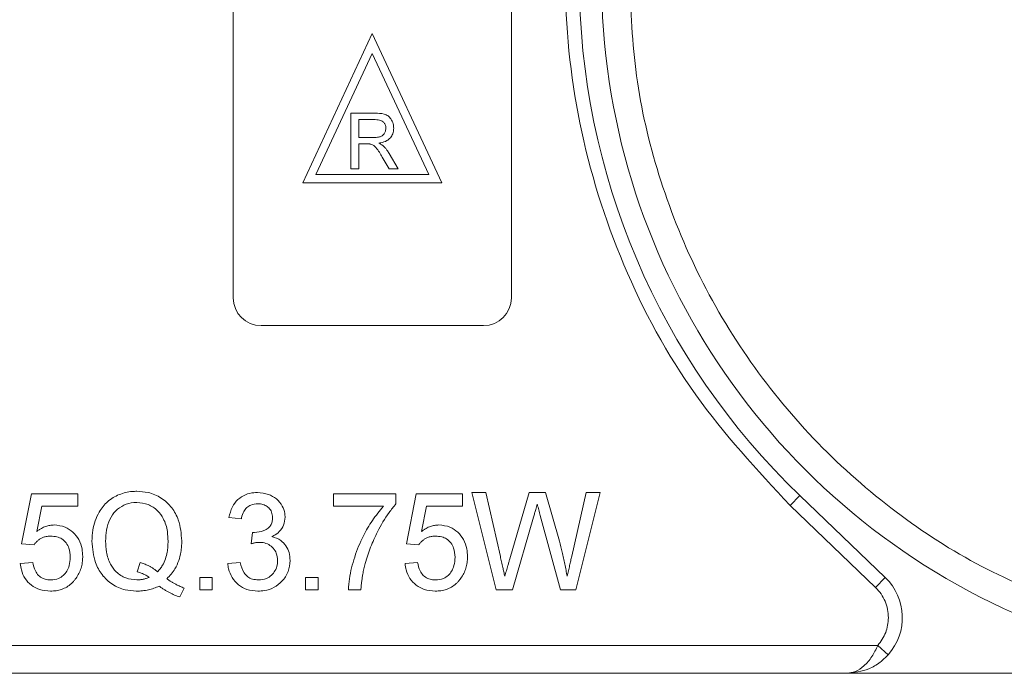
# Model space of a CAD drawing. Header units: millimetres. Extents: x 8853 to 11418, y 45 to 1005.
# Tile 165 of 256: x 10676 to 10711, y 568 to 592. Entities that reach past the tile are written whole.
import ezdxf

# ---------------------------------------------------------------- set-up
doc = ezdxf.new("R2010")
doc.units = ezdxf.units.MM

msp = doc.modelspace()

# ---------------------------------------------------------------- linework, layer by layer
at = {"color": 7, "linetype": 'Continuous', "lineweight": 15}
for p, q in [((10683.321, 581.728), (10683.321, 604.728)), ((10693.321, 604.728), (10693.321, 581.728)), ((10688.321, 591.228), (10685.821, 585.866)), ((10690.821, 585.866), (10688.321, 591.228)), ((10686.292, 586.166), (10688.321, 590.518)), ((10688.321, 590.518), (10690.35, 586.166)), ((10687.552, 588.366), (10688.419, 588.366)), ((10687.552, 586.366), (10687.552, 588.366)), ((10687.834, 588.136), (10688.43, 588.136)), ((10687.834, 587.495), (10687.834, 588.136)), ((10688.369, 587.495), (10687.834, 587.495)), ((10688.123, 587.264), (10687.834, 587.264)), ((10687.834, 586.366), (10687.834, 587.264)), ((10688.926, 586.918), (10689.254, 586.366)), ((10688.931, 586.366), (10688.681, 586.789)), ((10687.552, 586.366), (10687.834, 586.366)), ((10689.254, 586.366), (10688.931, 586.366)), ((10685.821, 585.866), (10690.821, 585.866)), ((10690.35, 586.166), (10686.292, 586.166)), ((10692.321, 580.728), (10684.321, 580.728)), ((10675.712, 572.888), (10676.071, 574.683)), ((10676.071, 574.683), (10677.731, 574.683)), ((10677.731, 574.683), (10677.731, 574.234)), ((10686.925, 574.234), (10686.925, 574.683)), ((10686.925, 574.683), (10689.169, 574.683)), ((10689.169, 574.683), (10689.169, 574.32)), ((10689.545, 572.888), (10689.904, 574.683)), ((10689.904, 574.683), (10691.564, 574.683)), ((10691.564, 574.683), (10691.564, 574.234)), ((10692.777, 571.228), (10691.895, 574.728)), ((10691.895, 574.728), (10692.405, 574.728)), ((10692.405, 574.728), (10692.925, 572.426)), ((10693.265, 572.339), (10693.956, 574.728)), ((10693.956, 574.728), (10694.55, 574.728)), ((10694.55, 574.728), (10695.05, 572.974)), ((10695.491, 572.439), (10696.007, 574.728)), ((10696.517, 574.728), (10695.635, 571.228)), ((10696.007, 574.728), (10696.517, 574.728)), ((10703.344, 574.259), (10703.691, 574.62)), ((10706.762, 571.67), (10703.691, 574.62)), ((10676.437, 574.234), (10676.259, 573.327)), ((10677.731, 574.234), (10676.437, 574.234)), ((10688.72, 574.234), (10686.925, 574.234)), ((10690.271, 574.234), (10690.092, 573.327)), ((10691.564, 574.234), (10690.271, 574.234)), ((10706.415, 571.31), (10703.344, 574.259)), ((10683.615, 573.785), (10683.167, 573.83)), ((10694.119, 573.846), (10693.361, 571.228)), ((10695.092, 571.228), (10694.361, 573.902)), ((10683.97, 572.888), (10684.016, 573.292)), ((10676.16, 572.843), (10675.712, 572.888)), ((10689.994, 572.843), (10689.545, 572.888)), ((10675.667, 572.17), (10676.115, 572.215)), ((10679.975, 572.209), (10679.87, 571.875)), ((10683.122, 572.17), (10683.571, 572.215)), ((10689.5, 572.17), (10689.949, 572.215)), ((10682.118, 571.228), (10682.118, 571.676)), ((10682.118, 571.676), (10682.566, 571.676)), ((10682.566, 571.676), (10682.566, 571.228)), ((10685.921, 571.228), (10685.921, 571.676)), ((10685.921, 571.676), (10686.37, 571.676)), ((10686.37, 571.676), (10686.37, 571.228)), ((10706.762, 571.67), (10706.415, 571.31)), ((10681.562, 571.291), (10681.401, 570.972)), ((10682.566, 571.228), (10682.118, 571.228)), ((10686.37, 571.228), (10685.921, 571.228)), ((10687.912, 571.228), (10687.464, 571.228)), ((10693.361, 571.228), (10692.777, 571.228)), ((10695.635, 571.228), (10695.092, 571.228)), ((10706.495, 569.228), (10665.562, 569.228)), ((10706.495, 569.228), (10706.867, 568.894)), ((10665.562, 568.228), (10705.376, 568.228)), ((10705.376, 568.228), (10720, 568.228))]:
    msp.add_line(p, q, dxfattribs=at)
for centre, radius, start, end in [((10721.562, 593.228), 25, 112.7879, 247.2121), ((10721.562, 593.228), 25.8, 133.8426, 226.1574), ((10684.321, 581.728), 1, 180, 270), ((10692.321, 581.728), 1, 270, 0), ((10705.376, 570.228), 2, 318.1897, 46.1574)]:
    msp.add_arc(centre, radius, start, end, dxfattribs=at)
for points, knots in [([(10703.344, 574.259), (10702.154, 575.542), (10699.749, 578.135), (10697.208, 582.856), (10695.612, 587.947), (10695.088, 593.228), (10695.612, 598.508), (10697.208, 603.599), (10699.749, 608.32), (10702.154, 610.913), (10703.344, 612.196)], [0, 0, 0, 0, 0.123724, 0.25, 0.376276, 0.5, 0.623724, 0.75, 0.876276, 1, 1, 1, 1]), ([(10713.45, 570.64), (10712.361, 571.084), (10710.143, 571.989), (10707.075, 573.982), (10704.265, 576.445), (10701.851, 579.363), (10699.921, 582.621), (10698.552, 586.098), (10697.714, 589.659), (10697.612, 592.052), (10697.562, 593.228)], [0, 0, 0, 0, 0.1198431, 0.2439998, 0.3712085, 0.5, 0.6287915, 0.7560002, 0.8801569, 1, 1, 1, 1]), ([(10688.419, 588.366), (10688.531, 588.364), (10688.693, 588.362), (10688.893, 588.276), (10689.005, 588.152), (10689.078, 587.997), (10689.086, 587.881), (10689.09, 587.827)], [0, 0, 0, 0, 0.336384, 0.490534, 0.645438, 0.837553, 1, 1, 1, 1]), ([(10688.43, 588.136), (10688.499, 588.132), (10688.599, 588.127), (10688.714, 588.058), (10688.774, 587.981), (10688.805, 587.898), (10688.807, 587.843), (10688.808, 587.821)], [0, 0, 0, 0, 0.363897, 0.534205, 0.704468, 0.879693, 1, 1, 1, 1]), ([(10688.808, 587.821), (10688.803, 587.777), (10688.795, 587.7), (10688.738, 587.602), (10688.654, 587.534), (10688.526, 587.498), (10688.429, 587.496), (10688.369, 587.495)], [0, 0, 0, 0, 0.210178, 0.371226, 0.533565, 0.714898, 1, 1, 1, 1]), ([(10689.09, 587.827), (10689.084, 587.759), (10689.073, 587.635), (10688.977, 587.478), (10688.83, 587.358), (10688.679, 587.309), (10688.582, 587.293), (10688.56, 587.289)], [0, 0, 0, 0, 0.243042, 0.443531, 0.644482, 0.917379, 1, 1, 1, 1]), ([(10688.262, 587.255), (10688.256, 587.256), (10688.244, 587.258), (10688.227, 587.26), (10688.21, 587.261), (10688.186, 587.263), (10688.157, 587.264), (10688.134, 587.264), (10688.123, 587.264)], [0, 0, 0, 0, 0.125153, 0.250477, 0.375646, 0.500866, 0.750267, 1, 1, 1, 1]), ([(10688.681, 586.789), (10688.647, 586.846), (10688.576, 586.962), (10688.474, 587.115), (10688.365, 587.219), (10688.291, 587.245), (10688.262, 587.255)], [0, 0, 0, 0, 0.311481, 0.638477, 0.856708, 1, 1, 1, 1]), ([(10688.56, 587.289), (10688.573, 587.282), (10688.601, 587.269), (10688.641, 587.246), (10688.68, 587.221), (10688.703, 587.201), (10688.715, 587.191)], [0, 0, 0, 0, 0.250484, 0.501049, 0.749483, 1, 1, 1, 1]), ([(10688.715, 587.191), (10688.727, 587.179), (10688.751, 587.156), (10688.785, 587.119), (10688.817, 587.081), (10688.852, 587.035), (10688.888, 586.981), (10688.913, 586.939), (10688.926, 586.918)], [0, 0, 0, 0, 0.144665, 0.289487, 0.4342, 0.579222, 0.789354, 1, 1, 1, 1]), ([(10678.241, 572.976), (10678.248, 573.11), (10678.265, 573.473), (10678.441, 573.981), (10678.789, 574.422), (10679.214, 574.675), (10679.587, 574.765), (10679.804, 574.771), (10679.859, 574.773)], [0, 0, 0, 0, 0.148072, 0.401988, 0.580808, 0.75998, 0.939061, 1, 1, 1, 1]), ([(10679.859, 574.773), (10679.993, 574.764), (10680.299, 574.745), (10680.748, 574.55), (10681.129, 574.201), (10681.415, 573.666), (10681.451, 573.243), (10681.472, 572.985)], [0, 0, 0, 0, 0.149201, 0.339719, 0.531658, 0.715646, 1, 1, 1, 1]), ([(10683.167, 573.83), (10683.2, 573.962), (10683.259, 574.199), (10683.478, 574.486), (10683.752, 574.662), (10684.003, 574.723), (10684.148, 574.727), (10684.19, 574.728)], [0, 0, 0, 0, 0.270658, 0.489263, 0.708369, 0.914642, 1, 1, 1, 1]), ([(10684.19, 574.728), (10684.326, 574.714), (10684.57, 574.69), (10684.888, 574.512), (10685.09, 574.265), (10685.177, 574.025), (10685.184, 573.884), (10685.186, 573.838)], [0, 0, 0, 0, 0.272752, 0.493599, 0.716338, 0.90619, 1, 1, 1, 1]), ([(10678.735, 572.978), (10678.74, 573.111), (10678.75, 573.38), (10678.859, 573.761), (10679.08, 574.076), (10679.383, 574.291), (10679.663, 574.363), (10679.822, 574.368), (10679.861, 574.369)], [0, 0, 0, 0, 0.199014, 0.399339, 0.580729, 0.762132, 0.942113, 1, 1, 1, 1]), ([(10679.861, 574.369), (10679.997, 574.355), (10680.27, 574.327), (10680.602, 574.101), (10680.848, 573.759), (10680.964, 573.373), (10680.974, 573.094), (10680.979, 572.98)], [0, 0, 0, 0, 0.203222, 0.407586, 0.580719, 0.828764, 1, 1, 1, 1]), ([(10684.204, 574.324), (10684.12, 574.316), (10683.977, 574.303), (10683.803, 574.192), (10683.68, 574.034), (10683.634, 573.888), (10683.617, 573.797), (10683.615, 573.785)], [0, 0, 0, 0, 0.285919, 0.484989, 0.684325, 0.959069, 1, 1, 1, 1]), ([(10684.737, 573.823), (10684.731, 573.892), (10684.718, 574.022), (10684.608, 574.174), (10684.47, 574.276), (10684.33, 574.319), (10684.238, 574.322), (10684.204, 574.324)], [0, 0, 0, 0, 0.2487669, 0.4726731, 0.6635162, 0.8755788, 1, 1, 1, 1]), ([(10687.464, 571.228), (10687.473, 571.361), (10687.502, 571.762), (10687.672, 572.421), (10687.96, 573.12), (10688.311, 573.733), (10688.583, 574.066), (10688.72, 574.234)], [0, 0, 0, 0, 0.12089, 0.363049, 0.611426, 0.804202, 1, 1, 1, 1]), ([(10689.169, 574.32), (10689.085, 574.216), (10688.832, 573.904), (10688.533, 573.377), (10688.248, 572.764), (10688.128, 572.375), (10688.067, 572.179)], [0, 0, 0, 0, 0.165203, 0.496137, 0.746721, 1, 1, 1, 1]), ([(10694.251, 574.305), (10694.242, 574.273), (10694.224, 574.209), (10694.192, 574.1), (10694.157, 573.98), (10694.131, 573.891), (10694.119, 573.846)], [0, 0, 0, 0, 0.209513, 0.419031, 0.709515, 1, 1, 1, 1]), ([(10694.361, 573.902), (10694.352, 573.936), (10694.334, 574.003), (10694.306, 574.104), (10694.283, 574.188), (10694.265, 574.254), (10694.256, 574.288), (10694.251, 574.305)], [0, 0, 0, 0, 0.249998, 0.499996, 0.75, 0.874999, 1, 1, 1, 1]), ([(10684.081, 573.287), (10684.198, 573.3), (10684.374, 573.319), (10684.568, 573.431), (10684.672, 573.542), (10684.729, 573.676), (10684.734, 573.772), (10684.737, 573.823)], [0, 0, 0, 0, 0.36756, 0.550992, 0.695411, 0.839595, 1, 1, 1, 1]), ([(10685.186, 573.838), (10685.175, 573.74), (10685.154, 573.55), (10684.993, 573.32), (10684.83, 573.203), (10684.733, 573.156), (10684.708, 573.144)], [0, 0, 0, 0, 0.328269, 0.636143, 0.9088, 1, 1, 1, 1]), ([(10676.259, 573.327), (10676.286, 573.348), (10676.339, 573.388), (10676.42, 573.437), (10676.5, 573.477), (10676.599, 573.518), (10676.727, 573.553), (10676.831, 573.558), (10676.883, 573.561)], [0, 0, 0, 0, 0.147364, 0.295352, 0.418554, 0.542551, 0.767964, 1, 1, 1, 1]), ([(10676.883, 573.561), (10677.02, 573.547), (10677.27, 573.521), (10677.571, 573.308), (10677.786, 573.038), (10677.896, 572.729), (10677.906, 572.519), (10677.91, 572.428)], [0, 0, 0, 0, 0.238357, 0.435095, 0.63094, 0.839011, 1, 1, 1, 1]), ([(10690.092, 573.327), (10690.119, 573.348), (10690.173, 573.388), (10690.253, 573.437), (10690.333, 573.477), (10690.432, 573.518), (10690.56, 573.553), (10690.664, 573.558), (10690.716, 573.561)], [0, 0, 0, 0, 0.147364, 0.295352, 0.418554, 0.542551, 0.767964, 1, 1, 1, 1]), ([(10690.716, 573.561), (10690.853, 573.547), (10691.103, 573.521), (10691.405, 573.308), (10691.619, 573.038), (10691.73, 572.729), (10691.739, 572.519), (10691.744, 572.428)], [0, 0, 0, 0, 0.238357, 0.435095, 0.63094, 0.839011, 1, 1, 1, 1]), ([(10676.759, 573.157), (10676.716, 573.156), (10676.63, 573.153), (10676.509, 573.126), (10676.403, 573.077), (10676.312, 573.014), (10676.227, 572.938), (10676.183, 572.875), (10676.16, 572.843)], [0, 0, 0, 0, 0.181774, 0.36703, 0.518513, 0.675027, 0.835287, 1, 1, 1, 1]), ([(10677.462, 572.401), (10677.454, 572.513), (10677.442, 572.696), (10677.324, 572.924), (10677.173, 573.066), (10676.974, 573.145), (10676.835, 573.153), (10676.759, 573.157)], [0, 0, 0, 0, 0.284133, 0.463731, 0.644535, 0.805022, 1, 1, 1, 1]), ([(10684.016, 573.292), (10684.022, 573.291), (10684.033, 573.29), (10684.049, 573.288), (10684.065, 573.287), (10684.076, 573.287), (10684.081, 573.287)], [0, 0, 0, 0, 0.250087, 0.500185, 0.75003, 1, 1, 1, 1]), ([(10684.708, 573.144), (10684.823, 573.105), (10685.021, 573.038), (10685.227, 572.819), (10685.348, 572.567), (10685.359, 572.38), (10685.365, 572.281)], [0, 0, 0, 0, 0.302387, 0.525374, 0.748493, 1, 1, 1, 1]), ([(10690.592, 573.157), (10690.549, 573.156), (10690.463, 573.153), (10690.343, 573.126), (10690.236, 573.077), (10690.145, 573.014), (10690.06, 572.938), (10690.016, 572.875), (10689.994, 572.843)], [0, 0, 0, 0, 0.181774, 0.36703, 0.518513, 0.675027, 0.835287, 1, 1, 1, 1]), ([(10691.295, 572.401), (10691.288, 572.513), (10691.276, 572.696), (10691.157, 572.924), (10691.006, 573.066), (10690.808, 573.145), (10690.669, 573.153), (10690.592, 573.157)], [0, 0, 0, 0, 0.284133, 0.463731, 0.644535, 0.805022, 1, 1, 1, 1]), ([(10679.834, 571.183), (10679.7, 571.192), (10679.398, 571.212), (10678.959, 571.409), (10678.59, 571.755), (10678.301, 572.286), (10678.264, 572.714), (10678.241, 572.976)], [0, 0, 0, 0, 0.150098, 0.337156, 0.525352, 0.708308, 1, 1, 1, 1]), ([(10679.861, 571.587), (10679.725, 571.599), (10679.451, 571.623), (10679.119, 571.848), (10678.871, 572.174), (10678.751, 572.564), (10678.74, 572.848), (10678.735, 572.978)], [0, 0, 0, 0, 0.20131, 0.404755, 0.576193, 0.805812, 1, 1, 1, 1]), ([(10680.979, 572.98), (10680.977, 572.914), (10680.974, 572.78), (10680.947, 572.565), (10680.891, 572.337), (10680.802, 572.139), (10680.699, 571.986), (10680.631, 571.914), (10680.596, 571.878)], [0, 0, 0, 0, 0.166848, 0.334564, 0.540524, 0.752508, 0.875078, 1, 1, 1, 1]), ([(10681.472, 572.985), (10681.471, 572.919), (10681.468, 572.785), (10681.438, 572.548), (10681.37, 572.276), (10681.248, 572.011), (10681.098, 571.792), (10680.987, 571.681), (10680.932, 571.624)], [0, 0, 0, 0, 0.132684, 0.266041, 0.474214, 0.688935, 0.842827, 1, 1, 1, 1]), ([(10684.26, 572.936), (10684.244, 572.935), (10684.21, 572.934), (10684.161, 572.929), (10684.113, 572.921), (10684.065, 572.912), (10684.017, 572.9), (10683.986, 572.892), (10683.97, 572.888)], [0, 0, 0, 0, 0.169524, 0.339551, 0.504185, 0.669008, 0.834436, 1, 1, 1, 1]), ([(10684.917, 572.284), (10684.909, 572.373), (10684.895, 572.532), (10684.768, 572.729), (10684.602, 572.865), (10684.422, 572.929), (10684.306, 572.934), (10684.26, 572.936)], [0, 0, 0, 0, 0.254178, 0.457835, 0.661032, 0.868746, 1, 1, 1, 1]), ([(10695.05, 572.974), (10695.082, 572.845), (10695.133, 572.644), (10695.196, 572.37), (10695.243, 572.153), (10695.287, 571.935), (10695.314, 571.79), (10695.328, 571.717)], [0, 0, 0, 0, 0.310606, 0.482888, 0.655191, 0.82758, 1, 1, 1, 1]), ([(10676.757, 571.587), (10676.856, 571.595), (10677.022, 571.61), (10677.221, 571.739), (10677.35, 571.901), (10677.446, 572.126), (10677.456, 572.3), (10677.462, 572.401)], [0, 0, 0, 0, 0.242689, 0.406584, 0.570206, 0.750946, 1, 1, 1, 1]), ([(10677.642, 571.608), (10677.681, 571.662), (10677.759, 571.773), (10677.841, 571.959), (10677.891, 572.157), (10677.908, 572.315), (10677.91, 572.406), (10677.91, 572.428)], [0, 0, 0, 0, 0.228036, 0.461347, 0.689746, 0.923403, 1, 1, 1, 1]), ([(10690.59, 571.587), (10690.689, 571.595), (10690.856, 571.61), (10691.054, 571.739), (10691.184, 571.901), (10691.279, 572.126), (10691.289, 572.3), (10691.295, 572.401)], [0, 0, 0, 0, 0.242689, 0.406584, 0.570206, 0.750946, 1, 1, 1, 1]), ([(10691.476, 571.608), (10691.514, 571.662), (10691.592, 571.773), (10691.674, 571.959), (10691.725, 572.157), (10691.741, 572.315), (10691.743, 572.406), (10691.744, 572.428)], [0, 0, 0, 0, 0.228036, 0.461347, 0.689746, 0.923403, 1, 1, 1, 1]), ([(10692.925, 572.426), (10692.939, 572.361), (10692.969, 572.231), (10693.01, 572.048), (10693.049, 571.876), (10693.072, 571.77), (10693.084, 571.717)], [0, 0, 0, 0, 0.275241, 0.550482, 0.775241, 1, 1, 1, 1]), ([(10695.328, 571.717), (10695.343, 571.782), (10695.372, 571.912), (10695.414, 572.097), (10695.453, 572.273), (10695.478, 572.384), (10695.491, 572.439)], [0, 0, 0, 0, 0.27018, 0.54036, 0.770179, 1, 1, 1, 1]), ([(10676.754, 571.183), (10676.619, 571.193), (10676.372, 571.21), (10676.053, 571.384), (10675.826, 571.63), (10675.703, 571.907), (10675.677, 572.093), (10675.667, 572.17)], [0, 0, 0, 0, 0.248379, 0.451028, 0.653732, 0.857674, 1, 1, 1, 1]), ([(10676.115, 572.215), (10676.138, 572.109), (10676.174, 571.939), (10676.313, 571.741), (10676.472, 571.632), (10676.628, 571.591), (10676.722, 571.588), (10676.757, 571.587)], [0, 0, 0, 0, 0.323008, 0.519347, 0.717293, 0.893001, 1, 1, 1, 1]), ([(10680.596, 571.878), (10680.571, 571.9), (10680.52, 571.944), (10680.438, 572.001), (10680.352, 572.054), (10680.248, 572.109), (10680.122, 572.162), (10680.024, 572.194), (10679.975, 572.209)], [0, 0, 0, 0, 0.141069, 0.282767, 0.423903, 0.56572, 0.782095, 1, 1, 1, 1]), ([(10684.211, 571.183), (10684.075, 571.194), (10683.824, 571.213), (10683.501, 571.399), (10683.269, 571.659), (10683.154, 571.934), (10683.13, 572.109), (10683.122, 572.17)], [0, 0, 0, 0, 0.249595, 0.46063, 0.671469, 0.886859, 1, 1, 1, 1]), ([(10683.571, 572.215), (10683.605, 572.082), (10683.656, 571.887), (10683.835, 571.689), (10684.018, 571.6), (10684.154, 571.591), (10684.227, 571.587)], [0, 0, 0, 0, 0.404921, 0.593605, 0.78306, 1, 1, 1, 1]), ([(10685.365, 572.281), (10685.352, 572.145), (10685.326, 571.871), (10685.099, 571.536), (10684.798, 571.299), (10684.488, 571.194), (10684.287, 571.186), (10684.211, 571.183)], [0, 0, 0, 0, 0.228572, 0.459007, 0.660095, 0.870765, 1, 1, 1, 1]), ([(10684.227, 571.587), (10684.327, 571.595), (10684.497, 571.611), (10684.701, 571.745), (10684.836, 571.914), (10684.907, 572.103), (10684.914, 572.232), (10684.917, 572.284)], [0, 0, 0, 0, 0.269591, 0.459441, 0.648883, 0.856246, 1, 1, 1, 1]), ([(10688.067, 572.179), (10688.05, 572.115), (10688.016, 571.985), (10687.981, 571.808), (10687.956, 571.65), (10687.937, 571.51), (10687.923, 571.369), (10687.916, 571.275), (10687.912, 571.228)], [0, 0, 0, 0, 0.207128, 0.414579, 0.560657, 0.706858, 0.853397, 1, 1, 1, 1]), ([(10690.587, 571.183), (10690.452, 571.193), (10690.206, 571.21), (10689.886, 571.384), (10689.659, 571.63), (10689.536, 571.907), (10689.511, 572.093), (10689.5, 572.17)], [0, 0, 0, 0, 0.248379, 0.451028, 0.653732, 0.857674, 1, 1, 1, 1]), ([(10689.949, 572.215), (10689.971, 572.109), (10690.007, 571.939), (10690.146, 571.741), (10690.305, 571.632), (10690.461, 571.591), (10690.555, 571.588), (10690.59, 571.587)], [0, 0, 0, 0, 0.323008, 0.519347, 0.717293, 0.893001, 1, 1, 1, 1]), ([(10693.084, 571.717), (10693.103, 571.781), (10693.14, 571.909), (10693.189, 572.077), (10693.23, 572.22), (10693.253, 572.299), (10693.265, 572.339)], [0, 0, 0, 0, 0.308896, 0.617792, 0.808896, 1, 1, 1, 1]), ([(10680.3, 571.678), (10680.266, 571.665), (10680.198, 571.637), (10680.107, 571.613), (10680.033, 571.599), (10679.977, 571.592), (10679.919, 571.588), (10679.88, 571.587), (10679.861, 571.587)], [0, 0, 0, 0, 0.244198, 0.490285, 0.616798, 0.743692, 0.871739, 1, 1, 1, 1]), ([(10679.87, 571.875), (10679.902, 571.866), (10679.966, 571.848), (10680.05, 571.816), (10680.122, 571.783), (10680.183, 571.751), (10680.242, 571.716), (10680.281, 571.691), (10680.3, 571.678)], [0, 0, 0, 0, 0.2105407, 0.4218235, 0.5655569, 0.7096369, 0.8547182, 1, 1, 1, 1]), ([(10676.754, 571.183), (10676.821, 571.185), (10676.956, 571.19), (10677.154, 571.239), (10677.341, 571.326), (10677.48, 571.428), (10677.577, 571.527), (10677.621, 571.581), (10677.642, 571.608)], [0, 0, 0, 0, 0.195914, 0.39631, 0.592972, 0.797743, 0.898464, 1, 1, 1, 1]), ([(10680.656, 571.362), (10680.595, 571.335), (10680.472, 571.281), (10680.307, 571.235), (10680.168, 571.208), (10680.058, 571.193), (10679.947, 571.184), (10679.872, 571.183), (10679.834, 571.183)], [0, 0, 0, 0, 0.2360294, 0.474761, 0.6050095, 0.7356999, 0.8676548, 1, 1, 1, 1]), ([(10681.401, 570.972), (10681.338, 570.994), (10681.212, 571.04), (10681.058, 571.114), (10680.935, 571.181), (10680.84, 571.238), (10680.747, 571.299), (10680.687, 571.341), (10680.656, 571.362)], [0, 0, 0, 0, 0.237022, 0.475091, 0.605871, 0.736859, 0.868386, 1, 1, 1, 1]), ([(10680.932, 571.624), (10680.96, 571.606), (10681.015, 571.57), (10681.1, 571.517), (10681.187, 571.467), (10681.291, 571.41), (10681.415, 571.349), (10681.513, 571.311), (10681.562, 571.291)], [0, 0, 0, 0, 0.139963, 0.279956, 0.419938, 0.560053, 0.779572, 1, 1, 1, 1]), ([(10690.587, 571.183), (10690.654, 571.185), (10690.789, 571.19), (10690.987, 571.239), (10691.174, 571.326), (10691.313, 571.428), (10691.411, 571.527), (10691.454, 571.581), (10691.476, 571.608)], [0, 0, 0, 0, 0.195914, 0.39631, 0.592972, 0.797743, 0.898464, 1, 1, 1, 1]), ([(10706.876, 570.228), (10706.871, 570.328), (10706.859, 570.53), (10706.764, 570.819), (10706.622, 571.088), (10706.484, 571.236), (10706.415, 571.31)], [0, 0, 0, 0, 0.2498867, 0.4999954, 0.7498869, 1, 1, 1, 1]), ([(10705.376, 568.228), (10705.483, 568.241), (10705.694, 568.267), (10706.004, 568.479), (10706.283, 568.804), (10706.427, 569.092), (10706.495, 569.228)], [0, 0, 0, 0, 0.2515188, 0.5017844, 0.7656323, 1, 1, 1, 1]), ([(10706.867, 568.894), (10706.772, 568.801), (10706.563, 568.594), (10706.064, 568.306), (10705.646, 568.258), (10705.376, 568.228)], [0, 0, 0, 0, 0.227067, 0.501595, 1, 1, 1, 1])]:
    msp.add_open_spline(points, degree=3, knots=knots, dxfattribs=at)
msp.add_open_spline([(10706.495, 569.228), (10706.604, 569.377), (10706.824, 569.675), (10706.859, 570.043), (10706.876, 570.228)], degree=3, dxfattribs=at)

doc.saveas('drawing.dxf')
